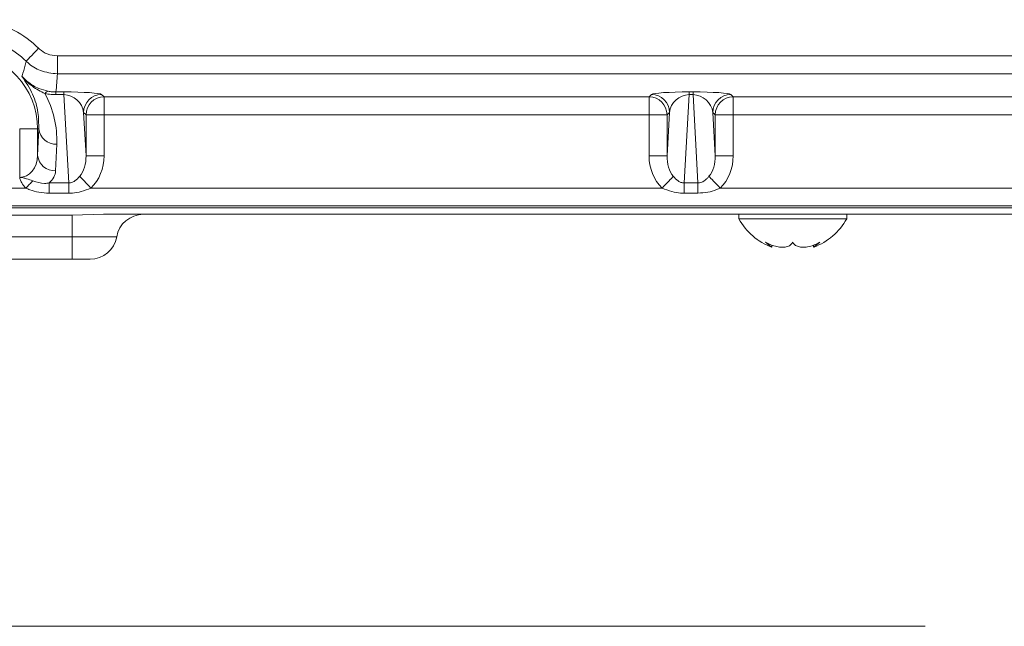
# Model space of a CAD drawing. Header units: millimetres. Extents: x 0 to 8410, y 0 to 5940.
# Tile 208 of 256: x 7332 to 7441, y 1347 to 1415. Entities that reach past the tile are written whole.
import ezdxf

# ---------------------------------------------------------------- set-up
doc = ezdxf.new("R2010")
doc.units = ezdxf.units.MM
doc.header["$LTSCALE"] = 10
doc.linetypes.add('CENTERX2', pattern=[20.32, 12.7, -2.54, 2.54, -2.54])

msp = doc.modelspace()

# ---------------------------------------------------------------- linework, layer by layer
at = {"color": 8, "linetype": 'Continuous', "lineweight": 0}
for p, q in [((7335.746965, 1410.665041), (7476.75447, 1410.665041)), ((7335.746965, 1408.666259), (7335.746965, 1410.665041)), ((7476.75447, 1408.666259), (7335.746965, 1408.666259)), ((7335.574037, 1406.655396), (7336.460448, 1406.655396)), ((7335.574037, 1406.35271), (7335.574037, 1406.655396)), ((7336.460448, 1406.35271), (7336.460448, 1406.655396)), ((7406.040988, 1406.655396), (7406.460448, 1406.655396)), ((7406.040988, 1406.655396), (7406.040988, 1406.35271)), ((7406.460448, 1406.655396), (7406.460448, 1406.35271)), ((7336.460448, 1406.35271), (7335.574037, 1406.35271)), ((7337.009377, 1396.530302), (7336.460448, 1406.35271)), ((7340.662903, 1406.381363), (7340.932093, 1406.112168)), ((7340.932093, 1406.112168), (7401.569343, 1406.112168)), ((7340.932093, 1406.112168), (7340.932093, 1404.113388)), ((7401.569343, 1406.112168), (7401.838533, 1406.381363)), ((7401.569343, 1404.113388), (7401.569343, 1406.112168)), ((7406.040988, 1406.35271), (7405.492059, 1396.530302)), ((7406.460448, 1406.35271), (7406.040988, 1406.35271)), ((7407.009377, 1396.530302), (7406.460448, 1406.35271)), ((7410.662903, 1406.381363), (7410.932093, 1406.112168)), ((7410.932093, 1406.112168), (7471.569341, 1406.112168)), ((7410.932093, 1406.112168), (7410.932093, 1404.113388)), ((7338.664121, 1404.382581), (7338.93331, 1399.56563)), ((7338.93331, 1404.113388), (7338.664121, 1404.382581)), ((7403.568125, 1399.56563), (7403.837315, 1404.382581)), ((7403.837315, 1404.382581), (7403.568125, 1404.113388)), ((7408.664121, 1404.382581), (7408.933318, 1399.56563)), ((7408.933318, 1404.113388), (7408.664121, 1404.382581)), ((7338.93331, 1399.56563), (7338.93331, 1404.113388)), ((7338.93331, 1404.113388), (7340.932093, 1404.113388)), ((7401.569343, 1404.113388), (7340.932093, 1404.113388)), ((7340.932093, 1404.113388), (7340.932093, 1399.56563)), ((7401.569343, 1399.56563), (7401.569343, 1404.113388)), ((7401.569343, 1404.113388), (7403.568125, 1404.113388)), ((7403.568125, 1404.113388), (7403.568125, 1399.56563)), ((7408.933318, 1399.56563), (7408.933318, 1404.113388)), ((7408.933318, 1404.113388), (7410.932093, 1404.113388)), ((7471.569341, 1404.113388), (7410.932093, 1404.113388)), ((7410.932093, 1404.113388), (7410.932093, 1399.56563)), ((7331.552408, 1402.544765), (7333.551726, 1402.544765)), ((7331.552408, 1397.153382), (7331.552408, 1402.544765)), ((7333.675644, 1402.544765), (7333.551726, 1402.544765)), ((7333.551726, 1399.587432), (7333.675644, 1402.544765)), ((7333.551726, 1402.544765), (7333.551726, 1399.587432)), ((7335.674963, 1400.848668), (7335.55103, 1397.891335)), ((7338.93331, 1399.56563), (7340.932093, 1399.56563)), ((7403.568125, 1399.56563), (7401.569343, 1399.56563)), ((7408.933318, 1399.56563), (7410.932093, 1399.56563)), ((7317.159152, 1395.964916), (7332.242406, 1395.964916)), ((7334.837026, 1396.530302), (7337.009377, 1396.530302)), ((7334.837026, 1396.530302), (7334.837026, 1395.39956)), ((7337.009377, 1396.530302), (7337.009377, 1395.39956)), ((7339.482299, 1395.964916), (7403.019137, 1395.964916)), ((7405.492059, 1396.530302), (7407.009377, 1396.530302)), ((7405.492059, 1396.530302), (7405.492059, 1395.39956)), ((7407.009377, 1396.530302), (7407.009377, 1395.39956)), ((7409.482299, 1395.964916), (7473.019137, 1395.964916)), ((7337.009377, 1395.39956), (7334.837026, 1395.39956)), ((7407.009377, 1395.39956), (7405.492059, 1395.39956)), ((7657.842285, 1393.972527), (7317.159152, 1393.972527)), ((7337.394527, 1390.544764), (7337.394527, 1392.934144)), ((7337.394527, 1390.544764), (7316.552988, 1390.544764)), ((7337.394527, 1390.544764), (7337.394527, 1388.044765))]:
    msp.add_line(p, q, dxfattribs=at)
at = {"color": 7, "linetype": 'Continuous', "lineweight": 0}
for p, q in [((7316.97864, 1393.782298), (7658.022798, 1393.782298)), ((7337.394527, 1392.934144), (7316.552988, 1392.934144)), ((7340.877048, 1393.044764), (7337.394527, 1392.934144)), ((7634.12439, 1393.044764), (7340.877048, 1393.044764)), ((7411.554276, 1393.044764), (7411.554276, 1392.544764)), ((7411.554276, 1392.544764), (7423.55427, 1392.544764)), ((7423.55427, 1392.544764), (7423.55427, 1393.044764)), ((7415.237828, 1389.400416), (7415.237828, 1389.622469)), ((7419.870718, 1389.625177), (7419.870718, 1389.400416)), ((7337.394527, 1388.044765), (7316.552988, 1388.044765)), ((7339.391789, 1388.044765), (7337.394527, 1388.044765))]:
    msp.add_line(p, q, dxfattribs=at)
at = {"color": 7, "linetype": 'CENTERX2', "lineweight": 0}
msp.add_line((7102.07157, 1347.230627), (7829.522576, 1347.230627), dxfattribs=at)
at = {"color": 8, "linetype": 'Continuous', "lineweight": 0, "flags": 128}
for points in [[(7332.27349, 1410.070025), (7332.306287, 1410.103962), (7332.38951, 1410.190067), (7332.520044, 1410.325134), (7332.693047, 1410.504151), (7332.90211, 1410.72046), (7333.139426, 1410.966024), (7333.396203, 1411.231717), (7333.662904, 1411.507666)], [(7333.022973, 1396.775848), (7332.935206, 1396.684672), (7332.843578, 1396.58948), (7332.748598, 1396.490802), (7332.650787, 1396.38919), (7332.550696, 1396.285211), (7332.448891, 1396.179443), (7332.345939, 1396.07248), (7332.242406, 1395.964916)], [(7338.236011, 1397.271515), (7338.331631, 1397.171265), (7338.450021, 1397.047142), (7338.588855, 1396.901603), (7338.745347, 1396.737527), (7338.916442, 1396.558163), (7339.098713, 1396.367059), (7339.288599, 1396.167997), (7339.482299, 1395.964916)], [(7404.265425, 1397.271515), (7404.169804, 1397.171265), (7404.051407, 1397.047142), (7403.912588, 1396.901603), (7403.756088, 1396.737527), (7403.585001, 1396.558163), (7403.402715, 1396.367059), (7403.212844, 1396.167997), (7403.019137, 1395.964916)], [(7408.236011, 1397.271515), (7408.331632, 1397.171265), (7408.450029, 1397.047142), (7408.588848, 1396.901603), (7408.745347, 1396.737527), (7408.916435, 1396.558163), (7409.098721, 1396.367059), (7409.288592, 1396.167997), (7409.482299, 1395.964916)]]:
    msp.add_lwpolyline(points, dxfattribs=at)
at = {"color": 8, "linetype": 'Continuous', "lineweight": 0}
for centre, radius, start, end in [((7325.000719, 1402.544765), 12.46463, 45.97749004, 76.98103133), ((7325.000719, 1402.544765), 10.465315, 45.97749004, 76.98103133), ((7325.000719, 1402.544765), 8.551001, 0, 86.41898812), ((7334.790353, 1406.264805), 0.481981, 100.57814926, 155.24050888), ((7340.665749, 1404.379735), 2.001631, 90.08147719, 179.91852281), ((7340.934961, 1404.110518), 2.001652, 90.08209608, 179.91785052), ((7401.566487, 1404.11053), 2.00164, 0.08181324, 89.91824015), ((7401.835686, 1404.379735), 2.001631, 0.08147719, 89.91852281), ((7410.66575, 1404.379735), 2.001631, 90.08147719, 179.91852281), ((7410.934945, 1404.110542), 2.001629, 90.08163748, 179.9185227), ((7335.563091, 1402.74322), 1.897852, 186.00228809, 273.3793365), ((7335.439143, 1399.785853), 1.897818, 186.00135246, 273.37985081)]:
    msp.add_arc(centre, radius, start, end, dxfattribs=at)
at = {"color": 7, "linetype": 'Continuous', "lineweight": 0}
for centre, radius, start, end in [((7345.307866, 1390.044765), 3, 90, 170.40593177), ((7417.673663, 1395.943746), 7, 209.04974724, 249.40063411), ((7417.434885, 1395.943746), 7, 290.62553641, 330.95025276), ((7339.391786, 1391.044765), 3, 270, 350.40593177)]:
    msp.add_arc(centre, radius, start, end, dxfattribs=at)
at = {"color": 8, "linetype": 'Continuous', "lineweight": 0}
for centre, major_axis, ratio, start_param, end_param in [((7325.000719, 1409.755308), (0, 16.279558), 0.6615889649, 4.520801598, 4.6454422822), ((7336.665627, 1406.3762), (4.00701, -0.014366), 0.0695845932, 0.0699709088, 1.6222722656), ((7405.835811, 1406.3762), (4.00701, 0.014366), 0.0695845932, 1.519320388, 3.0716217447), ((7406.665627, 1406.3762), (4.00701, -0.014366), 0.0695845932, 0.0699709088, 1.6222722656), ((7325.000719, 1401.296773), (0, 10.693025), 0.9991215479, 4.6704704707, 5.2170178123), ((7336.665627, 1404.377419), (1.605522, -1.368964), 0.8871414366, 0.7681952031, 2.3204965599), ((7405.835811, 1404.377419), (1.605522, 1.368964), 0.8871414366, 0.8210960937, 2.3733974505), ((7406.665627, 1404.377419), (1.605522, -1.368964), 0.8871414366, 0.7681952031, 2.3204965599), ((7331.552405, 1399.65286), (0, 2.499477), 0.8001672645, 3.1415926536, 4.6862090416), ((7336.929658, 1399.65286), (-0.168701, 3.018718), 0.6615006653, 3.7673625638, 4.6465570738), ((7336.929658, 1399.65286), (-0.263298, 4.71143), 0.8476764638, 3.7673625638, 4.6465570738), ((7405.571779, 1399.65286), (-0.263298, -4.71143), 0.8476764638, 4.778220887, 5.657415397), ((7405.571779, 1399.65286), (0.168701, 3.018718), 0.6615006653, 1.6366282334, 2.5158227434), ((7406.929658, 1399.65286), (-0.168701, 3.018718), 0.6615006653, 3.7673625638, 4.6465570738), ((7406.929658, 1399.65286), (0.263298, -4.71143), 0.8476764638, 0.6257699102, 1.5049644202), ((7331.552405, 1397.956764), (4, 0), 0.6248693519, 5.6758220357, 6.2570053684)]:
    msp.add_ellipse(centre, major_axis=major_axis, ratio=ratio, start_param=start_param, end_param=end_param, dxfattribs=at)
for points, knots in [([(7333.662904, 1411.507666), (7333.697077, 1411.475661), (7333.975992, 1411.214447), (7334.642266, 1410.787833), (7335.363286, 1410.707689), (7335.746965, 1410.665041)], [0, 0, 0, 0, 0.0613227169, 0.5004988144, 1, 1, 1, 1]), ([(7331.794119, 1408.410726), (7331.799766, 1408.426997), (7331.838445, 1408.53844), (7332.003309, 1409.033159), (7332.155622, 1409.571271), (7332.26131, 1410.018488), (7332.27349, 1410.070025)], [0, 0, 0, 0, 0.0300361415, 0.2057220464, 0.9084681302, 1, 1, 1, 1]), ([(7335.746965, 1408.666259), (7335.107512, 1408.737314), (7333.905873, 1408.870838), (7332.795363, 1409.581533), (7332.330449, 1410.016709), (7332.27349, 1410.070025)], [0, 0, 0, 0, 0.4995207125, 0.938683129, 1, 1, 1, 1]), ([(7331.794119, 1408.410726), (7331.798115, 1408.406116), (7332.158637, 1407.990081), (7332.777273, 1407.483204), (7333.79819, 1406.965827), (7334.355979, 1406.82557), (7334.701872, 1406.738594)], [0, 0, 0, 0, 0.005282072, 0.4766277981, 0.6754496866, 1, 1, 1, 1]), ([(7333.675644, 1402.544765), (7333.667837, 1403.149808), (7333.651248, 1404.435351), (7333.117559, 1406.416081), (7332.237774, 1407.742064), (7331.794119, 1408.410726)], [0, 0, 0, 0, 0.305919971, 0.649991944, 1, 1, 1, 1]), ([(7334.352679, 1406.466663), (7333.880871, 1406.711451), (7332.958231, 1407.190145), (7332.152888, 1407.98775), (7331.798205, 1408.405909), (7331.794119, 1408.410726)], [0, 0, 0, 0, 0.5084714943, 0.9943374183, 1, 1, 1, 1]), ([(7334.701872, 1406.738594), (7334.863445, 1406.711671), (7335.144384, 1406.664858), (7335.445919, 1406.658217), (7335.574037, 1406.655396)], [0, 0, 0, 0, 0.5751155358, 1, 1, 1, 1]), ([(7335.574037, 1406.35271), (7335.395325, 1406.356457), (7334.979175, 1406.365181), (7334.580275, 1406.429796), (7334.352679, 1406.466663)], [0, 0, 0, 0, 0.4294411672, 1, 1, 1, 1]), ([(7332.242406, 1395.964916), (7332.150374, 1396.060432), (7331.905346, 1396.314735), (7331.679573, 1396.685278), (7331.577987, 1396.989289), (7331.557711, 1397.095592), (7331.553694, 1397.131067), (7331.552944, 1397.141846), (7331.552653, 1397.14623), (7331.552404, 1397.150433), (7331.552407, 1397.153214), (7331.552408, 1397.153382)], [0, 0, 0, 0, 0.2847586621, 0.758152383, 0.9143442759, 0.9708226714, 0.9902021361, 0.9909666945, 0.9940261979, 0.9996393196, 1, 1, 1, 1]), ([(7331.552408, 1397.153382), (7331.55661, 1397.153378), (7331.560877, 1397.153373), (7331.5694, 1397.153291), (7331.582238, 1397.153151), (7331.612, 1397.152427), (7331.67123, 1397.149609), (7331.787833, 1397.138604), (7332.012814, 1397.098336), (7332.436854, 1396.968003), (7332.788703, 1396.852652), (7333.022973, 1396.775848)], [0, 0, 0, 0, 0.0080364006, 0.0081598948, 0.0163015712, 0.032590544, 0.0650997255, 0.1297538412, 0.2570057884, 0.5052929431, 1, 1, 1, 1]), ([(7333.022973, 1396.775848), (7333.45201, 1396.630796), (7334.051556, 1396.428099), (7334.663104, 1396.507671), (7334.837026, 1396.530302)], [0, 0, 0, 0, 0.71560340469, 1, 1, 1, 1]), ([(7337.009377, 1396.530302), (7337.078162, 1396.533674), (7337.293628, 1396.544237), (7337.523446, 1396.648792), (7337.877908, 1396.874822), (7338.068406, 1397.085849), (7338.236011, 1397.271515)], [0, 0, 0, 0, 0.1346287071, 0.421720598, 0.4912169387, 1, 1, 1, 1]), ([(7404.265425, 1397.271515), (7404.432778, 1397.086499), (7404.680004, 1396.813181), (7405.056109, 1396.610594), (7405.29465, 1396.539517), (7405.422058, 1396.533569), (7405.492059, 1396.530302)], [0, 0, 0, 0, 0.5083180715, 0.7509243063, 0.8631516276, 1, 1, 1, 1]), ([(7407.009377, 1396.530302), (7407.11327, 1396.538597), (7407.308165, 1396.554159), (7407.669902, 1396.719741), (7407.97122, 1396.964135), (7408.169719, 1397.194561), (7408.236011, 1397.271515)], [0, 0, 0, 0, 0.20259751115, 0.38005936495, 0.79296046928, 1, 1, 1, 1]), ([(7334.837026, 1395.39956), (7334.452885, 1395.416654), (7333.717257, 1395.44939), (7332.849225, 1395.689052), (7332.386017, 1395.899629), (7332.242406, 1395.964916)], [0, 0, 0, 0, 0.4298946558, 0.8232468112, 1, 1, 1, 1]), ([(7339.482299, 1395.964916), (7339.123408, 1395.819127), (7338.459198, 1395.549312), (7337.611086, 1395.413886), (7337.145876, 1395.40281), (7337.009377, 1395.39956)], [0, 0, 0, 0, 0.4537204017, 0.8397133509, 1, 1, 1, 1]), ([(7405.492059, 1395.39956), (7405.3532, 1395.402919), (7404.887983, 1395.41417), (7404.040059, 1395.550197), (7403.378031, 1395.819126), (7403.019137, 1395.964916)], [0, 0, 0, 0, 0.1630552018, 0.5462808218, 1, 1, 1, 1]), ([(7409.482299, 1395.964916), (7409.346013, 1395.904225), (7408.905143, 1395.707897), (7408.082168, 1395.463504), (7407.378902, 1395.421586), (7407.009377, 1395.39956)], [0, 0, 0, 0, 0.1751495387, 0.5665892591, 1, 1, 1, 1]), ([(7342.349819, 1390.544764), (7342.347977, 1390.544764), (7342.335713, 1390.544764), (7342.032698, 1390.544764), (7341.200283, 1390.544764), (7340.089572, 1390.544764), (7338.905182, 1390.544764), (7337.871617, 1390.544764), (7337.394527, 1390.544764)], [0, 0, 0, 0, 0.037927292, 0.252581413, 0.4995922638, 0.6011059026, 0.8158718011, 1, 1, 1, 1])]:
    msp.add_open_spline(points, degree=3, knots=knots, dxfattribs=at)
at = {"color": 7, "linetype": 'Continuous', "lineweight": 0}
for points, knots in [([(7417.554273, 1389.952084), (7417.451476, 1389.804189), (7417.273369, 1389.547945), (7416.725077, 1389.378455), (7416.118283, 1389.372485), (7415.452176, 1389.51549), (7414.914606, 1389.729065), (7414.61916, 1389.897399), (7414.523183, 1389.952084)], [0, 0, 0, 0, 0.2355679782, 0.4081492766, 0.581146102, 0.7450754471, 0.9171861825, 1, 1, 1, 1]), ([(7414.523183, 1389.952084), (7414.702223, 1389.806447), (7415.012441, 1389.554104), (7415.22869, 1389.388408), (7415.217019, 1389.39733), (7415.21298, 1389.400417)], [0, 0, 0, 0, 0.4716077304, 0.8171444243, 1, 1, 1, 1]), ([(7420.585363, 1389.952084), (7420.300597, 1389.804189), (7419.807205, 1389.547942), (7419.037546, 1389.378456), (7418.423594, 1389.372485), (7417.942099, 1389.515488), (7417.675247, 1389.729066), (7417.583936, 1389.897399), (7417.554273, 1389.952084)], [0, 0, 0, 0, 0.2355671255, 0.4081501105, 0.5811456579, 0.7450759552, 0.9171859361, 1, 1, 1, 1]), ([(7419.895566, 1389.400419), (7419.890264, 1389.396316), (7419.874327, 1389.383984), (7420.050887, 1389.520641), (7420.314167, 1389.728488), (7420.51886, 1389.897253), (7420.585363, 1389.952084)], [0, 0, 0, 0, 0.163242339, 0.4907200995, 0.8345386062, 1, 1, 1, 1])]:
    msp.add_open_spline(points, degree=3, knots=knots, dxfattribs=at)

doc.saveas('drawing.dxf')
